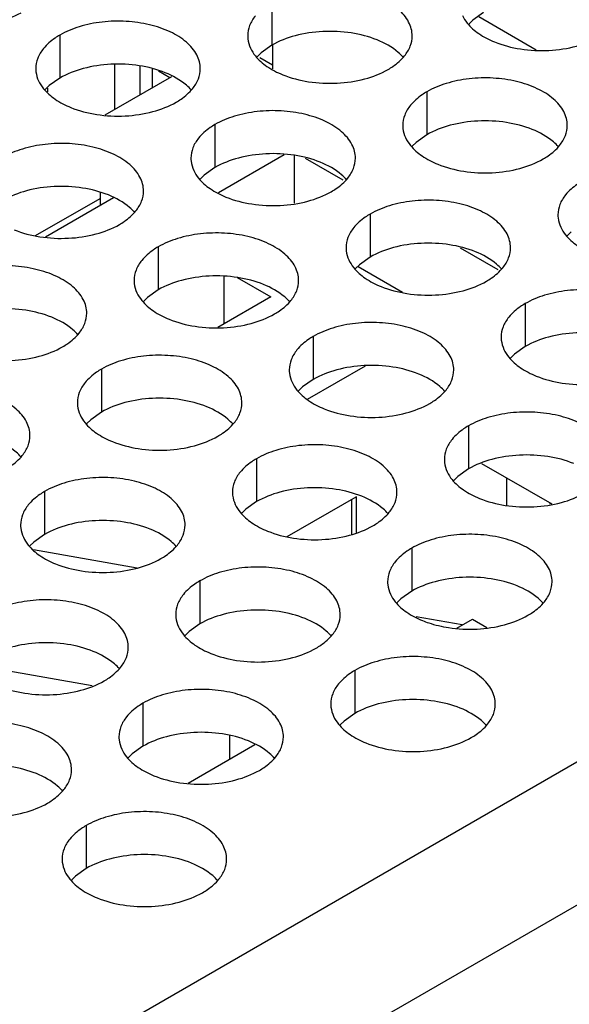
# Model space of a CAD drawing. Header units: inches. Extents: x 0 to 34, y 0 to 22.
# Tile 107 of 155: x 18.011 to 18.178, y 18.9 to 19.199. Entities that reach past the tile are written whole.
import ezdxf

# ---------------------------------------------------------------- set-up
doc = ezdxf.new("R2010")
doc.units = ezdxf.units.IN
doc.header["$LTSCALE"] = 1.87
doc.header["$MEASUREMENT"] = 0
doc.layers.get('0').update_dxf_attribs({"linetype": 'CONTINUOUS'})
doc.layers.add('02___PRT_ALL_AXES', color=7, linetype='CONTINUOUS')
doc.layers.add('0_COMPONENTS', color=7, linetype='CONTINUOUS')

msp = doc.modelspace()

# ---------------------------------------------------------------- linework, layer by layer
at = {"color": 3, "linetype": 'CONTINUOUS'}
for p, q in [((17.21098, 18.41425), (19.04274, 19.47189)), ((17.22984, 18.38159), (19.0616, 19.43923)), ((18.08769, 19.18567), (18.08386, 19.18789))]:
    msp.add_line(p, q, dxfattribs=at)
at = {"color": 7, "linetype": 'CONTINUOUS'}
for p, q in [((18.15038, 19.20042), (18.16783, 19.19034)), ((18.08769, 19.19171), (18.08769, 19.18455)), ((18.03984, 19.17225), (18.03984, 19.18585)), ((18.0475, 19.17668), (18.0475, 19.18541)), ((18.05113, 19.18444), (18.05113, 19.17877)), ((18.05305, 19.18392), (18.05655, 19.1819)), ((18.03686, 19.17053), (18.0571, 19.18222)), ((18.01931, 19.17862), (18.01931, 19.17755)), ((18.09131, 19.15842), (18.07131, 19.14687)), ((18.09426, 19.15827), (18.09426, 19.14365)), ((18.09765, 19.15738), (18.1091, 19.15077)), ((18.01573, 19.13383), (18.03534, 19.14516)), ((18.03937, 19.14531), (18.01874, 19.13339)), ((18.03534, 19.14686), (18.03534, 19.14298)), ((18.14479, 19.13016), (18.15624, 19.12356)), ((18.12725, 19.11658), (18.11379, 19.12435)), ((18.07305, 19.10705), (18.07305, 19.12129)), ((18.07702, 19.12109), (18.08719, 19.11522)), ((18.08719, 19.11522), (18.07108, 19.10591)), ((18.09836, 19.0841), (18.11599, 19.09428)), ((18.15127, 19.06453), (18.17257, 19.05223)), ((18.09221, 19.04236), (18.11312, 19.05444)), ((18.04663, 19.03274), (18.0151, 19.03827)), ((18.14539, 19.01545), (18.13137, 19.0179)), ((18.14377, 19.01451), (18.14847, 19.01723)), ((18.14847, 19.01723), (18.1529, 19.01467)), ((18.03289, 18.99696), (17.99793, 19.00309)), ((18.06212, 18.96737), (18.08236, 18.97906))]:
    msp.add_line(p, q, dxfattribs=at)
at = {"layer": '02___PRT_ALL_AXES', "color": 7, "linetype": 'CONTINUOUS'}
for p, q in [((18.08749, 19.20477), (18.08749, 19.19171)), ((18.15189, 19.20167), (18.14863, 19.19935)), ((18.14863, 19.19935), (18.14742, 19.19816)), ((18.0231, 19.19481), (18.0231, 19.18174)), ((18.08424, 19.18939), (18.08303, 19.1882)), ((18.08749, 19.19171), (18.08424, 19.18939)), ((18.0231, 19.18174), (18.01984, 19.17943)), ((18.01984, 19.17943), (18.01863, 19.17824)), ((18.13463, 19.17755), (18.13463, 19.16449)), ((18.07024, 19.16759), (18.07024, 19.15453)), ((18.13463, 19.16449), (18.13138, 19.16217)), ((18.13138, 19.16217), (18.13017, 19.16098)), ((18.07024, 19.15453), (18.06698, 19.15221)), ((18.06698, 19.15221), (18.06577, 19.15102)), ((18.11738, 19.14037), (18.11738, 19.12731)), ((18.17852, 19.13495), (18.17731, 19.13376)), ((18.05298, 19.13041), (18.05298, 19.11735)), ((18.11738, 19.12731), (18.11412, 19.12499)), ((18.11412, 19.12499), (18.11291, 19.1238)), ((18.04973, 19.11503), (18.04852, 19.11384)), ((18.05298, 19.11735), (18.04973, 19.11503)), ((18.16452, 19.11315), (18.16452, 19.10009)), ((18.10012, 19.10319), (18.10012, 19.09013)), ((18.16452, 19.10009), (18.16126, 19.09777)), ((18.16126, 19.09777), (18.16005, 19.09658)), ((18.03573, 19.09323), (18.03573, 19.08016)), ((18.09687, 19.08781), (18.09566, 19.08662)), ((18.10012, 19.09013), (18.09687, 19.08781)), ((18.03573, 19.08016), (18.03247, 19.07785)), ((18.03247, 19.07785), (18.03126, 19.07666)), ((18.14726, 19.07597), (18.14726, 19.06291)), ((18.08287, 19.06601), (18.08287, 19.05295)), ((18.14401, 19.06059), (18.1428, 19.0594)), ((18.14726, 19.06291), (18.14401, 19.06059)), ((18.01847, 19.05605), (18.01847, 19.04298)), ((18.08287, 19.05295), (18.07961, 19.05063)), ((18.07961, 19.05063), (18.0784, 19.04944)), ((18.01847, 19.04298), (18.01522, 19.04067)), ((18.01522, 19.04067), (18.01401, 19.03948)), ((18.13001, 19.03879), (18.13001, 19.02573)), ((18.06561, 19.02883), (18.06561, 19.01577)), ((18.13001, 19.02573), (18.12676, 19.02341)), ((18.12676, 19.02341), (18.12554, 19.02222)), ((18.06561, 19.01577), (18.06236, 19.01345)), ((18.06236, 19.01345), (18.06115, 19.01226)), ((18.11275, 19.00161), (18.11275, 18.98855)), ((18.04836, 18.99165), (18.04836, 18.97858)), ((18.1095, 18.98623), (18.10829, 18.98504)), ((18.11275, 18.98855), (18.1095, 18.98623)), ((18.04836, 18.97858), (18.04511, 18.97627)), ((18.04511, 18.97627), (18.04389, 18.97508)), ((18.03111, 18.95447), (18.03111, 18.9414)), ((18.03111, 18.9414), (18.02785, 18.93909)), ((18.02785, 18.93909), (18.02664, 18.9379))]:
    msp.add_line(p, q, dxfattribs=at)
at = {"layer": '02___PRT_ALL_AXES', "color": 3, "linetype": 'CONTINUOUS'}
msp.add_arc((18.14768, 19.05675), 0.0426, 261.2739, 272.9424, dxfattribs=at)
for points, knots in [([(18.13017, 19.19455), (18.13017, 19.19527), (18.12998, 19.19673), (18.12883, 19.19964), (18.12591, 19.203), (18.12089, 19.20605), (18.11462, 19.20815), (18.10759, 19.20913), (18.10037, 19.20894), (18.09353, 19.20757), (18.08934, 19.20584), (18.08749, 19.20477)], [0, 0, 0, 0, 0.042883, 0.087524, 0.186914, 0.304219, 0.43794, 0.582356, 0.729558, 0.871282, 1, 1, 1, 1]), ([(17.9793, 19.2), (17.98181, 19.19898), (17.9873, 19.19757), (17.99577, 19.19716), (18.004, 19.19838), (18.0091, 19.20033), (18.01131, 19.20161)], [0, 0, 0, 0, 0.247189, 0.509885, 0.767301, 1, 1, 1, 1]), ([(18.06577, 19.18459), (18.06577, 19.1853), (18.06559, 19.18676), (18.06443, 19.18967), (18.06151, 19.19304), (18.05649, 19.19608), (18.05022, 19.19818), (18.0432, 19.19917), (18.03597, 19.19897), (18.02914, 19.19761), (18.02495, 19.19588), (18.0231, 19.19481)], [0, 0, 0, 0, 0.042883, 0.087524, 0.186914, 0.304219, 0.43794, 0.582356, 0.729558, 0.871282, 1, 1, 1, 1]), ([(18.08251, 19.20066), (18.08179, 19.19977), (18.08061, 19.19785), (18.08017, 19.19563), (18.08017, 19.19457)], [0, 0, 0, 0, 0.520681, 1, 1, 1, 1]), ([(18.14542, 19.20079), (18.14581, 19.19995), (18.14719, 19.19781), (18.1505, 19.19494), (18.15354, 19.19338), (18.15523, 19.1927)], [0, 0, 0, 0, 0.215502, 0.580331, 1, 1, 1, 1]), ([(18.0231, 19.19481), (18.0226, 19.19452), (18.02077, 19.19337), (18.01911, 19.19193), (18.01812, 19.1907)], [0, 0, 0, 0, 0.268123, 1, 1, 1, 1]), ([(18.08017, 19.19457), (18.08017, 19.19426), (18.08024, 19.19297), (18.08061, 19.19171), (18.08102, 19.19083)], [0, 0, 0, 0, 0.245663, 1, 1, 1, 1]), ([(18.12783, 19.18846), (18.12855, 19.18936), (18.12973, 19.19127), (18.13017, 19.1935), (18.13017, 19.19455)], [0, 0, 0, 0, 0.520681, 1, 1, 1, 1]), ([(18.15523, 19.1927), (18.15774, 19.19168), (18.16323, 19.19027), (18.1717, 19.18986), (18.17993, 19.19108), (18.18503, 19.19304), (18.18724, 19.19432)], [0, 0, 0, 0, 0.247189, 0.509885, 0.767301, 1, 1, 1, 1]), ([(18.01812, 19.1907), (18.01739, 19.18981), (18.01622, 19.18789), (18.01578, 19.18567), (18.01578, 19.18461)], [0, 0, 0, 0, 0.520681, 1, 1, 1, 1]), ([(18.08102, 19.19083), (18.08141, 19.18998), (18.08279, 19.18785), (18.0861, 19.18498), (18.08915, 19.18342), (18.09083, 19.18274)], [0, 0, 0, 0, 0.215502, 0.580331, 1, 1, 1, 1]), ([(18.12285, 19.18436), (18.12335, 19.18465), (18.12517, 19.18579), (18.12683, 19.18724), (18.12783, 19.18846)], [0, 0, 0, 0, 0.268123, 1, 1, 1, 1]), ([(18.01578, 19.18461), (18.01578, 19.1843), (18.01585, 19.18301), (18.01622, 19.18175), (18.01663, 19.18087)], [0, 0, 0, 0, 0.245663, 1, 1, 1, 1]), ([(18.06343, 19.1785), (18.06416, 19.1794), (18.06533, 19.18131), (18.06577, 19.18353), (18.06577, 19.18459)], [0, 0, 0, 0, 0.520681, 1, 1, 1, 1]), ([(18.09083, 19.18274), (18.09335, 19.18172), (18.09883, 19.18031), (18.1073, 19.1799), (18.11554, 19.18112), (18.12063, 19.18308), (18.12285, 19.18436)], [0, 0, 0, 0, 0.247189, 0.509885, 0.767301, 1, 1, 1, 1]), ([(18.01663, 19.18087), (18.01702, 19.18002), (18.0184, 19.17789), (18.02171, 19.17502), (18.02475, 19.17346), (18.02644, 19.17278)], [0, 0, 0, 0, 0.215502, 0.580331, 1, 1, 1, 1]), ([(18.17731, 19.16734), (18.17731, 19.16805), (18.17712, 19.16951), (18.17597, 19.17242), (18.17305, 19.17578), (18.16803, 19.17883), (18.16176, 19.18093), (18.15473, 19.18191), (18.14751, 19.18172), (18.14068, 19.18035), (18.13648, 19.17862), (18.13463, 19.17755)], [0, 0, 0, 0, 0.042883, 0.087524, 0.186914, 0.304219, 0.43794, 0.582356, 0.729558, 0.871282, 1, 1, 1, 1]), ([(18.05845, 19.17439), (18.05895, 19.17468), (18.06078, 19.17583), (18.06244, 19.17727), (18.06343, 19.1785)], [0, 0, 0, 0, 0.268123, 1, 1, 1, 1]), ([(18.13463, 19.17755), (18.13413, 19.17726), (18.13231, 19.17612), (18.13065, 19.17467), (18.12965, 19.17345)], [0, 0, 0, 0, 0.268123, 1, 1, 1, 1]), ([(18.02644, 19.17278), (18.02895, 19.17176), (18.03444, 19.17035), (18.04291, 19.16994), (18.05114, 19.17116), (18.05624, 19.17312), (18.05845, 19.17439)], [0, 0, 0, 0, 0.247189, 0.509885, 0.767301, 1, 1, 1, 1]), ([(18.11291, 19.15737), (18.11291, 19.15809), (18.11273, 19.15954), (18.11158, 19.16246), (18.10865, 19.16582), (18.10363, 19.16887), (18.09736, 19.17097), (18.09034, 19.17195), (18.08311, 19.17176), (18.07628, 19.17039), (18.07209, 19.16866), (18.07024, 19.16759)], [0, 0, 0, 0, 0.042883, 0.087524, 0.186914, 0.304219, 0.43794, 0.582356, 0.729558, 0.871282, 1, 1, 1, 1]), ([(18.12965, 19.17345), (18.12893, 19.17255), (18.12775, 19.17064), (18.12731, 19.16841), (18.12731, 19.16736)], [0, 0, 0, 0, 0.520681, 1, 1, 1, 1]), ([(18.07024, 19.16759), (18.06974, 19.1673), (18.06791, 19.16615), (18.06625, 19.16471), (18.06526, 19.16348)], [0, 0, 0, 0, 0.268123, 1, 1, 1, 1]), ([(18.12731, 19.16736), (18.12731, 19.16704), (18.12738, 19.16575), (18.12775, 19.16449), (18.12816, 19.16361)], [0, 0, 0, 0, 0.245663, 1, 1, 1, 1]), ([(18.17497, 19.16125), (18.17569, 19.16214), (18.17687, 19.16406), (18.17731, 19.16628), (18.17731, 19.16734)], [0, 0, 0, 0, 0.520681, 1, 1, 1, 1]), ([(18.06526, 19.16348), (18.06453, 19.16259), (18.06336, 19.16067), (18.06292, 19.15845), (18.06292, 19.15739)], [0, 0, 0, 0, 0.520681, 1, 1, 1, 1]), ([(18.12816, 19.16361), (18.12855, 19.16276), (18.12993, 19.16063), (18.13324, 19.15776), (18.13629, 19.1562), (18.13797, 19.15552)], [0, 0, 0, 0, 0.215502, 0.580331, 1, 1, 1, 1]), ([(18.04852, 19.14741), (18.04852, 19.14812), (18.04833, 19.14958), (18.04718, 19.15249), (18.04426, 19.15585), (18.03924, 19.1589), (18.03297, 19.161), (18.02594, 19.16199), (18.01872, 19.16179), (18.01189, 19.16042), (18.00769, 19.1587), (18.00584, 19.15763)], [0, 0, 0, 0, 0.042883, 0.087524, 0.186914, 0.304219, 0.43794, 0.582356, 0.729558, 0.871282, 1, 1, 1, 1]), ([(18.16999, 19.15714), (18.17049, 19.15743), (18.17231, 19.15858), (18.17398, 19.16002), (18.17497, 19.16125)], [0, 0, 0, 0, 0.268123, 1, 1, 1, 1]), ([(18.06292, 19.15739), (18.06292, 19.15708), (18.06299, 19.15579), (18.06336, 19.15453), (18.06377, 19.15365)], [0, 0, 0, 0, 0.245663, 1, 1, 1, 1]), ([(18.11057, 19.15128), (18.1113, 19.15218), (18.11247, 19.15409), (18.11291, 19.15632), (18.11291, 19.15737)], [0, 0, 0, 0, 0.520681, 1, 1, 1, 1]), ([(18.13797, 19.15552), (18.14049, 19.1545), (18.14597, 19.15309), (18.15444, 19.15268), (18.16268, 19.1539), (18.16777, 19.15586), (18.16999, 19.15714)], [0, 0, 0, 0, 0.247189, 0.509885, 0.767301, 1, 1, 1, 1]), ([(18.06377, 19.15365), (18.06416, 19.1528), (18.06554, 19.15067), (18.06885, 19.1478), (18.07189, 19.14624), (18.07358, 19.14556)], [0, 0, 0, 0, 0.215502, 0.580331, 1, 1, 1, 1]), ([(18.10559, 19.14718), (18.10609, 19.14747), (18.10792, 19.14861), (18.10958, 19.15005), (18.11057, 19.15128)], [0, 0, 0, 0, 0.268123, 1, 1, 1, 1]), ([(18.04618, 19.14132), (18.0469, 19.14221), (18.04808, 19.14413), (18.04852, 19.14635), (18.04852, 19.14741)], [0, 0, 0, 0, 0.520681, 1, 1, 1, 1]), ([(18.18177, 19.15033), (18.18127, 19.15005), (18.17945, 19.1489), (18.17779, 19.14746), (18.17679, 19.14623)], [0, 0, 0, 0, 0.268123, 1, 1, 1, 1]), ([(18.07358, 19.14556), (18.07609, 19.14454), (18.08158, 19.14313), (18.09005, 19.14272), (18.09828, 19.14394), (18.10338, 19.1459), (18.10559, 19.14718)], [0, 0, 0, 0, 0.247189, 0.509885, 0.767301, 1, 1, 1, 1]), ([(18.16005, 19.13016), (18.16006, 19.13087), (18.15987, 19.13233), (18.15872, 19.13524), (18.15579, 19.1386), (18.15077, 19.14165), (18.1445, 19.14375), (18.13748, 19.14473), (18.13025, 19.14454), (18.12342, 19.14317), (18.11923, 19.14144), (18.11738, 19.14037)], [0, 0, 0, 0, 0.042883, 0.087524, 0.186914, 0.304219, 0.43794, 0.582356, 0.729558, 0.871282, 1, 1, 1, 1]), ([(18.17679, 19.14623), (18.17607, 19.14533), (18.17489, 19.14342), (18.17445, 19.1412), (18.17445, 19.14014)], [0, 0, 0, 0, 0.520681, 1, 1, 1, 1]), ([(18.0412, 19.13721), (18.0417, 19.1375), (18.04352, 19.13865), (18.04518, 19.14009), (18.04618, 19.14132)], [0, 0, 0, 0, 0.268123, 1, 1, 1, 1]), ([(18.11738, 19.14037), (18.11688, 19.14008), (18.11505, 19.13893), (18.11339, 19.13749), (18.1124, 19.13627)], [0, 0, 0, 0, 0.268123, 1, 1, 1, 1]), ([(18.17445, 19.14014), (18.17445, 19.13982), (18.17452, 19.13854), (18.17489, 19.13727), (18.1753, 19.13639)], [0, 0, 0, 0, 0.245663, 1, 1, 1, 1]), ([(18.00918, 19.1356), (18.0117, 19.13458), (18.01718, 19.13317), (18.02565, 19.13276), (18.03389, 19.13398), (18.03898, 19.13594), (18.0412, 19.13721)], [0, 0, 0, 0, 0.247189, 0.509885, 0.767301, 1, 1, 1, 1]), ([(18.1124, 19.13627), (18.11168, 19.13537), (18.1105, 19.13346), (18.11006, 19.13123), (18.11006, 19.13017)], [0, 0, 0, 0, 0.520681, 1, 1, 1, 1]), ([(18.1753, 19.13639), (18.17569, 19.13555), (18.17707, 19.13342), (18.18039, 19.13054), (18.18343, 19.12898), (18.18511, 19.1283)], [0, 0, 0, 0, 0.215502, 0.580331, 1, 1, 1, 1]), ([(18.09566, 19.12019), (18.09566, 19.1209), (18.09547, 19.12236), (18.09432, 19.12527), (18.0914, 19.12864), (18.08638, 19.13169), (18.08011, 19.13379), (18.07308, 19.13477), (18.06586, 19.13457), (18.05903, 19.13321), (18.05483, 19.13148), (18.05298, 19.13041)], [0, 0, 0, 0, 0.042883, 0.087524, 0.186914, 0.304219, 0.43794, 0.582356, 0.729558, 0.871282, 1, 1, 1, 1]), ([(18.05298, 19.13041), (18.05248, 19.13012), (18.05066, 19.12897), (18.049, 19.12753), (18.048, 19.1263)], [0, 0, 0, 0, 0.268123, 1, 1, 1, 1]), ([(18.11006, 19.13017), (18.11006, 19.12986), (18.11013, 19.12857), (18.1105, 19.12731), (18.11091, 19.12643)], [0, 0, 0, 0, 0.245663, 1, 1, 1, 1]), ([(18.15771, 19.12406), (18.15844, 19.12496), (18.15961, 19.12687), (18.16005, 19.1291), (18.16005, 19.13016)], [0, 0, 0, 0, 0.520681, 1, 1, 1, 1]), ([(18.03126, 19.11023), (18.03127, 19.11094), (18.03108, 19.1124), (18.02993, 19.11531), (18.027, 19.11867), (18.02198, 19.12172), (18.01571, 19.12382), (18.00869, 19.12481), (18.00146, 19.12461), (17.99463, 19.12324), (17.99044, 19.12152), (17.98859, 19.12045)], [0, 0, 0, 0, 0.042883, 0.087524, 0.186914, 0.304219, 0.43794, 0.582356, 0.729558, 0.871282, 1, 1, 1, 1]), ([(18.048, 19.1263), (18.04728, 19.12541), (18.0461, 19.12349), (18.04566, 19.12127), (18.04566, 19.12021)], [0, 0, 0, 0, 0.520681, 1, 1, 1, 1]), ([(18.11091, 19.12643), (18.1113, 19.12558), (18.11268, 19.12345), (18.11599, 19.12058), (18.11903, 19.11902), (18.12072, 19.11834)], [0, 0, 0, 0, 0.215502, 0.580331, 1, 1, 1, 1]), ([(18.15273, 19.11996), (18.15323, 19.12025), (18.15506, 19.1214), (18.15672, 19.12284), (18.15771, 19.12406)], [0, 0, 0, 0, 0.268123, 1, 1, 1, 1]), ([(18.04566, 19.12021), (18.04566, 19.1199), (18.04573, 19.11861), (18.0461, 19.11735), (18.04651, 19.11647)], [0, 0, 0, 0, 0.245663, 1, 1, 1, 1]), ([(18.09332, 19.1141), (18.09404, 19.115), (18.09522, 19.11691), (18.09566, 19.11913), (18.09566, 19.12019)], [0, 0, 0, 0, 0.520681, 1, 1, 1, 1]), ([(18.12072, 19.11834), (18.12323, 19.11732), (18.12872, 19.11591), (18.13719, 19.1155), (18.14542, 19.11672), (18.15052, 19.11868), (18.15273, 19.11996)], [0, 0, 0, 0, 0.247189, 0.509885, 0.767301, 1, 1, 1, 1]), ([(18.04651, 19.11647), (18.0469, 19.11562), (18.04828, 19.11349), (18.05159, 19.11062), (18.05464, 19.10906), (18.05632, 19.10838)], [0, 0, 0, 0, 0.215502, 0.580331, 1, 1, 1, 1]), ([(18.2072, 19.10294), (18.2072, 19.10365), (18.20701, 19.10511), (18.20586, 19.10802), (18.20293, 19.11138), (18.19791, 19.11443), (18.19164, 19.11653), (18.18462, 19.11752), (18.17739, 19.11732), (18.17056, 19.11595), (18.16637, 19.11422), (18.16452, 19.11315)], [0, 0, 0, 0, 0.042883, 0.087524, 0.186914, 0.304219, 0.43794, 0.582356, 0.729558, 0.871282, 1, 1, 1, 1]), ([(18.08834, 19.11), (18.08884, 19.11028), (18.09067, 19.11143), (18.09233, 19.11287), (18.09332, 19.1141)], [0, 0, 0, 0, 0.268123, 1, 1, 1, 1]), ([(18.16452, 19.11315), (18.16402, 19.11286), (18.16219, 19.11172), (18.16053, 19.11028), (18.15954, 19.10905)], [0, 0, 0, 0, 0.268123, 1, 1, 1, 1]), ([(18.02892, 19.10414), (18.02965, 19.10503), (18.03082, 19.10695), (18.03126, 19.10917), (18.03126, 19.11023)], [0, 0, 0, 0, 0.520681, 1, 1, 1, 1]), ([(18.05632, 19.10838), (18.05884, 19.10736), (18.06432, 19.10595), (18.0728, 19.10554), (18.08103, 19.10676), (18.08612, 19.10872), (18.08834, 19.11)], [0, 0, 0, 0, 0.247189, 0.509885, 0.767301, 1, 1, 1, 1]), ([(18.15954, 19.10905), (18.15882, 19.10815), (18.15764, 19.10624), (18.1572, 19.10401), (18.1572, 19.10296)], [0, 0, 0, 0, 0.520681, 1, 1, 1, 1]), ([(18.1428, 19.09297), (18.1428, 19.09369), (18.14261, 19.09515), (18.14146, 19.09806), (18.13854, 19.10142), (18.13352, 19.10447), (18.12725, 19.10657), (18.12022, 19.10755), (18.113, 19.10736), (18.10617, 19.10599), (18.10197, 19.10426), (18.10012, 19.10319)], [0, 0, 0, 0, 0.042883, 0.087524, 0.186914, 0.304219, 0.43794, 0.582356, 0.729558, 0.871282, 1, 1, 1, 1]), ([(18.02394, 19.10003), (18.02444, 19.10032), (18.02627, 19.10147), (18.02793, 19.10291), (18.02892, 19.10414)], [0, 0, 0, 0, 0.268123, 1, 1, 1, 1]), ([(18.10012, 19.10319), (18.09962, 19.1029), (18.0978, 19.10175), (18.09614, 19.10031), (18.09514, 19.09908)], [0, 0, 0, 0, 0.268123, 1, 1, 1, 1]), ([(18.1572, 19.10296), (18.1572, 19.10264), (18.15727, 19.10135), (18.15764, 19.10009), (18.15805, 19.09921)], [0, 0, 0, 0, 0.245663, 1, 1, 1, 1]), ([(17.99193, 19.09842), (17.99444, 19.0974), (17.99993, 19.09599), (18.0084, 19.09558), (18.01663, 19.0968), (18.02173, 19.09875), (18.02394, 19.10003)], [0, 0, 0, 0, 0.247189, 0.509885, 0.767301, 1, 1, 1, 1]), ([(18.07841, 19.08301), (18.07841, 19.08372), (18.07822, 19.08518), (18.07707, 19.08809), (18.07414, 19.09146), (18.06912, 19.0945), (18.06285, 19.0966), (18.05583, 19.09759), (18.0486, 19.09739), (18.04177, 19.09603), (18.03758, 19.0943), (18.03573, 19.09323)], [0, 0, 0, 0, 0.042883, 0.087524, 0.186914, 0.304219, 0.43794, 0.582356, 0.729558, 0.871282, 1, 1, 1, 1]), ([(18.09514, 19.09908), (18.09442, 19.09819), (18.09325, 19.09627), (18.0928, 19.09405), (18.0928, 19.09299)], [0, 0, 0, 0, 0.520681, 1, 1, 1, 1]), ([(18.15805, 19.09921), (18.15844, 19.09837), (18.15982, 19.09623), (18.16313, 19.09336), (18.16617, 19.0918), (18.16786, 19.09112)], [0, 0, 0, 0, 0.215502, 0.580331, 1, 1, 1, 1]), ([(18.03573, 19.09323), (18.03523, 19.09294), (18.0334, 19.09179), (18.03174, 19.09035), (18.03075, 19.08912)], [0, 0, 0, 0, 0.268123, 1, 1, 1, 1]), ([(18.0928, 19.09299), (18.0928, 19.09268), (18.09287, 19.09139), (18.09324, 19.09013), (18.09365, 19.08925)], [0, 0, 0, 0, 0.245663, 1, 1, 1, 1]), ([(18.14046, 19.08688), (18.14118, 19.08778), (18.14236, 19.08969), (18.1428, 19.09192), (18.1428, 19.09297)], [0, 0, 0, 0, 0.520681, 1, 1, 1, 1]), ([(18.16786, 19.09112), (18.17038, 19.0901), (18.17586, 19.08869), (18.18433, 19.08828), (18.19256, 19.0895), (18.19766, 19.09146), (18.19987, 19.09274)], [0, 0, 0, 0, 0.247189, 0.509885, 0.767301, 1, 1, 1, 1]), ([(18.01401, 19.07305), (18.01401, 19.07376), (18.01382, 19.07522), (18.01267, 19.07813), (18.00975, 19.08149), (18.00473, 19.08454), (17.99846, 19.08664), (17.99143, 19.08763), (17.98421, 19.08743), (17.97738, 19.08606), (17.97318, 19.08433), (17.97133, 19.08327)], [0, 0, 0, 0, 0.042883, 0.087524, 0.186914, 0.304219, 0.43794, 0.582356, 0.729558, 0.871282, 1, 1, 1, 1]), ([(18.03075, 19.08912), (18.03003, 19.08823), (18.02885, 19.08631), (18.02841, 19.08409), (18.02841, 19.08303)], [0, 0, 0, 0, 0.520681, 1, 1, 1, 1]), ([(18.09365, 19.08925), (18.09405, 19.0884), (18.09542, 19.08627), (18.09874, 19.0834), (18.10178, 19.08184), (18.10346, 19.08116)], [0, 0, 0, 0, 0.215502, 0.580331, 1, 1, 1, 1]), ([(18.13548, 19.08278), (18.13598, 19.08307), (18.13781, 19.08421), (18.13947, 19.08566), (18.14046, 19.08688)], [0, 0, 0, 0, 0.268123, 1, 1, 1, 1]), ([(18.02841, 19.08303), (18.02841, 19.08272), (18.02848, 19.08143), (18.02885, 19.08017), (18.02926, 19.07929)], [0, 0, 0, 0, 0.245663, 1, 1, 1, 1]), ([(18.07606, 19.07692), (18.07679, 19.07781), (18.07796, 19.07973), (18.0784, 19.08195), (18.07841, 19.08301)], [0, 0, 0, 0, 0.520681, 1, 1, 1, 1]), ([(18.10346, 19.08116), (18.10598, 19.08014), (18.11146, 19.07873), (18.11994, 19.07832), (18.12817, 19.07954), (18.13326, 19.0815), (18.13548, 19.08278)], [0, 0, 0, 0, 0.247189, 0.509885, 0.767301, 1, 1, 1, 1]), ([(18.02926, 19.07929), (18.02965, 19.07844), (18.03103, 19.07631), (18.03434, 19.07343), (18.03738, 19.07188), (18.03907, 19.0712)], [0, 0, 0, 0, 0.215502, 0.580331, 1, 1, 1, 1]), ([(18.18994, 19.06576), (18.18994, 19.06647), (18.18975, 19.06793), (18.1886, 19.07084), (18.18568, 19.0742), (18.18066, 19.07725), (18.17439, 19.07935), (18.16736, 19.08033), (18.16014, 19.08014), (18.15331, 19.07877), (18.14911, 19.07704), (18.14726, 19.07597)], [0, 0, 0, 0, 0.042883, 0.087524, 0.186914, 0.304219, 0.43794, 0.582356, 0.729558, 0.871282, 1, 1, 1, 1]), ([(18.07108, 19.07281), (18.07158, 19.0731), (18.07341, 19.07425), (18.07507, 19.07569), (18.07606, 19.07692)], [0, 0, 0, 0, 0.268123, 1, 1, 1, 1]), ([(18.14726, 19.07597), (18.14676, 19.07568), (18.14494, 19.07454), (18.14328, 19.07309), (18.14228, 19.07187)], [0, 0, 0, 0, 0.268123, 1, 1, 1, 1]), ([(18.01167, 19.06696), (18.01239, 19.06785), (18.01357, 19.06977), (18.01401, 19.07199), (18.01401, 19.07305)], [0, 0, 0, 0, 0.520681, 1, 1, 1, 1]), ([(18.03907, 19.0712), (18.04159, 19.07018), (18.04707, 19.06877), (18.05554, 19.06836), (18.06377, 19.06958), (18.06887, 19.07154), (18.07108, 19.07281)], [0, 0, 0, 0, 0.247189, 0.509885, 0.767301, 1, 1, 1, 1]), ([(18.12555, 19.05579), (18.12555, 19.05651), (18.12536, 19.05796), (18.12421, 19.06088), (18.12128, 19.06424), (18.11626, 19.06729), (18.10999, 19.06939), (18.10297, 19.07037), (18.09574, 19.07018), (18.08891, 19.06881), (18.08472, 19.06708), (18.08287, 19.06601)], [0, 0, 0, 0, 0.042883, 0.087524, 0.186914, 0.304219, 0.43794, 0.582356, 0.729558, 0.871282, 1, 1, 1, 1]), ([(18.14228, 19.07187), (18.14156, 19.07097), (18.14039, 19.06906), (18.13994, 19.06683), (18.13994, 19.06578)], [0, 0, 0, 0, 0.520681, 1, 1, 1, 1]), ([(18.00669, 19.06285), (18.00719, 19.06314), (18.00902, 19.06429), (18.01068, 19.06573), (18.01167, 19.06696)], [0, 0, 0, 0, 0.268123, 1, 1, 1, 1]), ([(18.08287, 19.06601), (18.08237, 19.06572), (18.08054, 19.06457), (18.07888, 19.06313), (18.07789, 19.0619)], [0, 0, 0, 0, 0.268123, 1, 1, 1, 1]), ([(18.13994, 19.06578), (18.13994, 19.06546), (18.14001, 19.06417), (18.14039, 19.06291), (18.14079, 19.06203)], [0, 0, 0, 0, 0.245663, 1, 1, 1, 1]), ([(18.07789, 19.0619), (18.07717, 19.06101), (18.07599, 19.05909), (18.07555, 19.05687), (18.07555, 19.05581)], [0, 0, 0, 0, 0.520681, 1, 1, 1, 1]), ([(18.14079, 19.06203), (18.14119, 19.06118), (18.14256, 19.05905), (18.14588, 19.05618), (18.14892, 19.05462), (18.1506, 19.05394)], [0, 0, 0, 0, 0.215502, 0.580331, 1, 1, 1, 1]), ([(18.06115, 19.04583), (18.06115, 19.04654), (18.06096, 19.048), (18.05981, 19.05091), (18.05689, 19.05427), (18.05187, 19.05732), (18.0456, 19.05942), (18.03857, 19.06041), (18.03135, 19.06021), (18.02452, 19.05884), (18.02032, 19.05712), (18.01847, 19.05605)], [0, 0, 0, 0, 0.042883, 0.087524, 0.186914, 0.304219, 0.43794, 0.582356, 0.729558, 0.871282, 1, 1, 1, 1]), ([(18.01847, 19.05605), (18.01797, 19.05576), (18.01615, 19.05461), (18.01449, 19.05317), (18.01349, 19.05194)], [0, 0, 0, 0, 0.268123, 1, 1, 1, 1]), ([(18.07555, 19.05581), (18.07555, 19.0555), (18.07562, 19.05421), (18.07599, 19.05295), (18.0764, 19.05207)], [0, 0, 0, 0, 0.245663, 1, 1, 1, 1]), ([(18.1232, 19.0497), (18.12393, 19.0506), (18.1251, 19.05251), (18.12555, 19.05474), (18.12555, 19.05579)], [0, 0, 0, 0, 0.520681, 1, 1, 1, 1]), ([(18.1506, 19.05394), (18.15312, 19.05292), (18.1586, 19.05151), (18.16708, 19.0511), (18.17531, 19.05232), (18.1804, 19.05428), (18.18262, 19.05556)], [0, 0, 0, 0, 0.247189, 0.509885, 0.767301, 1, 1, 1, 1]), ([(18.01349, 19.05194), (18.01277, 19.05105), (18.0116, 19.04913), (18.01115, 19.04691), (18.01115, 19.04585)], [0, 0, 0, 0, 0.520681, 1, 1, 1, 1]), ([(18.0764, 19.05207), (18.07679, 19.05122), (18.07817, 19.04909), (18.08148, 19.04622), (18.08452, 19.04466), (18.08621, 19.04398)], [0, 0, 0, 0, 0.215502, 0.580331, 1, 1, 1, 1]), ([(18.11822, 19.0456), (18.11873, 19.04589), (18.12055, 19.04703), (18.12221, 19.04847), (18.1232, 19.0497)], [0, 0, 0, 0, 0.268123, 1, 1, 1, 1]), ([(18.01115, 19.04585), (18.01115, 19.04553), (18.01122, 19.04425), (18.0116, 19.04298), (18.012, 19.0421)], [0, 0, 0, 0, 0.245663, 1, 1, 1, 1]), ([(18.05881, 19.03974), (18.05953, 19.04063), (18.06071, 19.04255), (18.06115, 19.04477), (18.06115, 19.04583)], [0, 0, 0, 0, 0.520681, 1, 1, 1, 1]), ([(18.08621, 19.04398), (18.08873, 19.04296), (18.09421, 19.04155), (18.10268, 19.04114), (18.11092, 19.04236), (18.11601, 19.04432), (18.11822, 19.0456)], [0, 0, 0, 0, 0.247189, 0.509885, 0.767301, 1, 1, 1, 1]), ([(18.17269, 19.02858), (18.17269, 19.02929), (18.1725, 19.03075), (18.17135, 19.03366), (18.16842, 19.03702), (18.1634, 19.04007), (18.15713, 19.04217), (18.15011, 19.04315), (18.14288, 19.04296), (18.13605, 19.04159), (18.13186, 19.03986), (18.13001, 19.03879)], [0, 0, 0, 0, 0.042883, 0.087524, 0.186914, 0.304219, 0.43794, 0.582356, 0.729558, 0.871282, 1, 1, 1, 1]), ([(18.012, 19.0421), (18.0124, 19.04126), (18.01377, 19.03913), (18.01709, 19.03625), (18.02013, 19.0347), (18.02181, 19.03402)], [0, 0, 0, 0, 0.215502, 0.580331, 1, 1, 1, 1]), ([(18.05383, 19.03563), (18.05433, 19.03592), (18.05616, 19.03707), (18.05782, 19.03851), (18.05881, 19.03974)], [0, 0, 0, 0, 0.268123, 1, 1, 1, 1]), ([(18.13001, 19.03879), (18.12951, 19.0385), (18.12768, 19.03735), (18.12602, 19.03591), (18.12503, 19.03469)], [0, 0, 0, 0, 0.268123, 1, 1, 1, 1]), ([(18.02181, 19.03402), (18.02433, 19.033), (18.02981, 19.03159), (18.03829, 19.03118), (18.04652, 19.0324), (18.05161, 19.03436), (18.05383, 19.03563)], [0, 0, 0, 0, 0.247189, 0.509885, 0.767301, 1, 1, 1, 1]), ([(18.12503, 19.03469), (18.12431, 19.03379), (18.12313, 19.03188), (18.12269, 19.02965), (18.12269, 19.02859)], [0, 0, 0, 0, 0.520681, 1, 1, 1, 1]), ([(18.10829, 19.01861), (18.10829, 19.01932), (18.1081, 19.02078), (18.10695, 19.02369), (18.10403, 19.02706), (18.09901, 19.03011), (18.09274, 19.03221), (18.08571, 19.03319), (18.07849, 19.03299), (18.07166, 19.03163), (18.06746, 19.0299), (18.06561, 19.02883)], [0, 0, 0, 0, 0.042883, 0.087524, 0.186914, 0.304219, 0.43794, 0.582356, 0.729558, 0.871282, 1, 1, 1, 1]), ([(18.06561, 19.02883), (18.06511, 19.02854), (18.06329, 19.02739), (18.06163, 19.02595), (18.06063, 19.02472)], [0, 0, 0, 0, 0.268123, 1, 1, 1, 1]), ([(18.12269, 19.02859), (18.12269, 19.02828), (18.12276, 19.02699), (18.12313, 19.02573), (18.12354, 19.02485)], [0, 0, 0, 0, 0.245663, 1, 1, 1, 1]), ([(18.17034, 19.02248), (18.17107, 19.02338), (18.17224, 19.02529), (18.17269, 19.02752), (18.17269, 19.02858)], [0, 0, 0, 0, 0.520681, 1, 1, 1, 1]), ([(18.06063, 19.02472), (18.05991, 19.02383), (18.05874, 19.02191), (18.05829, 19.01969), (18.05829, 19.01863)], [0, 0, 0, 0, 0.520681, 1, 1, 1, 1]), ([(18.12354, 19.02485), (18.12393, 19.024), (18.12531, 19.02187), (18.12862, 19.019), (18.13167, 19.01744), (18.13335, 19.01676)], [0, 0, 0, 0, 0.215502, 0.580331, 1, 1, 1, 1]), ([(18.0439, 19.00865), (18.0439, 19.00936), (18.04371, 19.01082), (18.04256, 19.01373), (18.03963, 19.01709), (18.03461, 19.02014), (18.02834, 19.02224), (18.02132, 19.02323), (18.01409, 19.02303), (18.00726, 19.02166), (18.00307, 19.01994), (18.00122, 19.01887)], [0, 0, 0, 0, 0.042883, 0.087524, 0.186914, 0.304219, 0.43794, 0.582356, 0.729558, 0.871282, 1, 1, 1, 1]), ([(18.16536, 19.01838), (18.16587, 19.01867), (18.16769, 19.01981), (18.16935, 19.02126), (18.17034, 19.02248)], [0, 0, 0, 0, 0.268123, 1, 1, 1, 1]), ([(18.05829, 19.01863), (18.05829, 19.01832), (18.05836, 19.01703), (18.05874, 19.01577), (18.05914, 19.01489)], [0, 0, 0, 0, 0.245663, 1, 1, 1, 1]), ([(18.10595, 19.01252), (18.10667, 19.01342), (18.10785, 19.01533), (18.10829, 19.01755), (18.10829, 19.01861)], [0, 0, 0, 0, 0.520681, 1, 1, 1, 1]), ([(18.13335, 19.01676), (18.13395, 19.01652), (18.13651, 19.01558), (18.13917, 19.01496), (18.14122, 19.01464)], [0, 0, 0, 0, 0.240204, 1, 1, 1, 1]), ([(18.14987, 19.01421), (18.15269, 19.01435), (18.15806, 19.01514), (18.16315, 19.0171), (18.16536, 19.01838)], [0, 0, 0, 0, 0.525216, 1, 1, 1, 1]), ([(18.05914, 19.01489), (18.05954, 19.01404), (18.06092, 19.01191), (18.06423, 19.00904), (18.06727, 19.00748), (18.06895, 19.0068)], [0, 0, 0, 0, 0.215502, 0.580331, 1, 1, 1, 1]), ([(18.10097, 19.00842), (18.10147, 19.0087), (18.1033, 19.00985), (18.10496, 19.01129), (18.10595, 19.01252)], [0, 0, 0, 0, 0.268123, 1, 1, 1, 1]), ([(18.04155, 19.00256), (18.04228, 19.00345), (18.04345, 19.00537), (18.0439, 19.00759), (18.0439, 19.00865)], [0, 0, 0, 0, 0.520681, 1, 1, 1, 1]), ([(18.06895, 19.0068), (18.07147, 19.00578), (18.07695, 19.00437), (18.08543, 19.00396), (18.09366, 19.00518), (18.09876, 19.00714), (18.10097, 19.00842)], [0, 0, 0, 0, 0.247189, 0.509885, 0.767301, 1, 1, 1, 1]), ([(18.15543, 18.99139), (18.15543, 18.99211), (18.15524, 18.99357), (18.15409, 18.99648), (18.15117, 18.99984), (18.14615, 19.00289), (18.13988, 19.00499), (18.13285, 19.00597), (18.12563, 19.00578), (18.1188, 19.00441), (18.11461, 19.00268), (18.11275, 19.00161)], [0, 0, 0, 0, 0.042883, 0.087524, 0.186914, 0.304219, 0.43794, 0.582356, 0.729558, 0.871282, 1, 1, 1, 1]), ([(18.03657, 18.99845), (18.03708, 18.99874), (18.0389, 18.99989), (18.04056, 19.00133), (18.04155, 19.00256)], [0, 0, 0, 0, 0.268123, 1, 1, 1, 1]), ([(18.11275, 19.00161), (18.11225, 19.00132), (18.11043, 19.00017), (18.10877, 18.99873), (18.10777, 18.9975)], [0, 0, 0, 0, 0.268123, 1, 1, 1, 1]), ([(18.00456, 18.99684), (18.00708, 18.99582), (18.01256, 18.99441), (18.02103, 18.994), (18.02927, 18.99522), (18.03436, 18.99717), (18.03657, 18.99845)], [0, 0, 0, 0, 0.247189, 0.509885, 0.767301, 1, 1, 1, 1]), ([(18.09104, 18.98143), (18.09104, 18.98214), (18.09085, 18.9836), (18.0897, 18.98651), (18.08677, 18.98988), (18.08175, 18.99292), (18.07549, 18.99502), (18.06846, 18.99601), (18.06123, 18.99581), (18.0544, 18.99445), (18.05021, 18.99272), (18.04836, 18.99165)], [0, 0, 0, 0, 0.042883, 0.087524, 0.186914, 0.304219, 0.43794, 0.582356, 0.729558, 0.871282, 1, 1, 1, 1]), ([(18.10777, 18.9975), (18.10705, 18.99661), (18.10588, 18.99469), (18.10543, 18.99247), (18.10543, 18.99141)], [0, 0, 0, 0, 0.520681, 1, 1, 1, 1]), ([(18.04836, 18.99165), (18.04786, 18.99136), (18.04603, 18.99021), (18.04437, 18.98877), (18.04338, 18.98754)], [0, 0, 0, 0, 0.268123, 1, 1, 1, 1]), ([(18.10543, 18.99141), (18.10543, 18.9911), (18.1055, 18.98981), (18.10588, 18.98855), (18.10628, 18.98767)], [0, 0, 0, 0, 0.245663, 1, 1, 1, 1]), ([(18.15309, 18.9853), (18.15381, 18.9862), (18.15499, 18.98811), (18.15543, 18.99034), (18.15543, 18.99139)], [0, 0, 0, 0, 0.520681, 1, 1, 1, 1]), ([(18.02664, 18.97147), (18.02664, 18.97218), (18.02645, 18.97364), (18.0253, 18.97655), (18.02238, 18.97991), (18.01736, 18.98296), (18.01109, 18.98506), (18.00406, 18.98605), (17.99684, 18.98585), (17.99001, 18.98448), (17.98582, 18.98275), (17.98396, 18.98169)], [0, 0, 0, 0, 0.042883, 0.087524, 0.186914, 0.304219, 0.43794, 0.582356, 0.729558, 0.871282, 1, 1, 1, 1]), ([(18.04338, 18.98754), (18.04266, 18.98665), (18.04148, 18.98473), (18.04104, 18.98251), (18.04104, 18.98145)], [0, 0, 0, 0, 0.520681, 1, 1, 1, 1]), ([(18.10628, 18.98767), (18.10668, 18.98682), (18.10806, 18.98469), (18.11137, 18.98182), (18.11441, 18.98026), (18.11609, 18.97958)], [0, 0, 0, 0, 0.215502, 0.580331, 1, 1, 1, 1]), ([(18.14811, 18.9812), (18.14861, 18.98149), (18.15044, 18.98263), (18.1521, 18.98408), (18.15309, 18.9853)], [0, 0, 0, 0, 0.268123, 1, 1, 1, 1]), ([(18.04104, 18.98145), (18.04104, 18.98114), (18.04111, 18.97985), (18.04148, 18.97859), (18.04189, 18.97771)], [0, 0, 0, 0, 0.245663, 1, 1, 1, 1]), ([(18.0887, 18.97534), (18.08942, 18.97623), (18.09059, 18.97815), (18.09104, 18.98037), (18.09104, 18.98143)], [0, 0, 0, 0, 0.520681, 1, 1, 1, 1]), ([(18.11609, 18.97958), (18.11861, 18.97856), (18.12409, 18.97715), (18.13257, 18.97674), (18.1408, 18.97796), (18.1459, 18.97992), (18.14811, 18.9812)], [0, 0, 0, 0, 0.247189, 0.509885, 0.767301, 1, 1, 1, 1]), ([(18.04189, 18.97771), (18.04228, 18.97686), (18.04366, 18.97473), (18.04697, 18.97185), (18.05002, 18.9703), (18.0517, 18.96962)], [0, 0, 0, 0, 0.215502, 0.580331, 1, 1, 1, 1]), ([(18.08372, 18.97123), (18.08422, 18.97152), (18.08604, 18.97267), (18.0877, 18.97411), (18.0887, 18.97534)], [0, 0, 0, 0, 0.268123, 1, 1, 1, 1]), ([(18.0243, 18.96538), (18.02502, 18.96627), (18.0262, 18.96819), (18.02664, 18.97041), (18.02664, 18.97147)], [0, 0, 0, 0, 0.520681, 1, 1, 1, 1]), ([(18.0517, 18.96962), (18.05422, 18.9686), (18.0597, 18.96719), (18.06817, 18.96678), (18.07641, 18.968), (18.0815, 18.96996), (18.08372, 18.97123)], [0, 0, 0, 0, 0.247189, 0.509885, 0.767301, 1, 1, 1, 1]), ([(18.01932, 18.96127), (18.01982, 18.96156), (18.02165, 18.96271), (18.02331, 18.96415), (18.0243, 18.96538)], [0, 0, 0, 0, 0.268123, 1, 1, 1, 1]), ([(17.9873, 18.95965), (17.98982, 18.95864), (17.9953, 18.95723), (18.00378, 18.95682), (18.01201, 18.95804), (18.01711, 18.95999), (18.01932, 18.96127)], [0, 0, 0, 0, 0.247189, 0.509885, 0.767301, 1, 1, 1, 1]), ([(18.07378, 18.94425), (18.07378, 18.94496), (18.07359, 18.94642), (18.07244, 18.94933), (18.06952, 18.95269), (18.0645, 18.95574), (18.05823, 18.95784), (18.0512, 18.95883), (18.04398, 18.95863), (18.03715, 18.95726), (18.03296, 18.95554), (18.03111, 18.95447)], [0, 0, 0, 0, 0.042883, 0.087524, 0.186914, 0.304219, 0.43794, 0.582356, 0.729558, 0.871282, 1, 1, 1, 1]), ([(18.03111, 18.95447), (18.0306, 18.95418), (18.02878, 18.95303), (18.02712, 18.95159), (18.02613, 18.95036)], [0, 0, 0, 0, 0.268123, 1, 1, 1, 1]), ([(18.02613, 18.95036), (18.0254, 18.94947), (18.02423, 18.94755), (18.02378, 18.94533), (18.02378, 18.94427)], [0, 0, 0, 0, 0.520681, 1, 1, 1, 1]), ([(18.02378, 18.94427), (18.02378, 18.94395), (18.02386, 18.94267), (18.02423, 18.9414), (18.02463, 18.94052)], [0, 0, 0, 0, 0.245663, 1, 1, 1, 1]), ([(18.07144, 18.93816), (18.07216, 18.93905), (18.07334, 18.94097), (18.07378, 18.94319), (18.07378, 18.94425)], [0, 0, 0, 0, 0.520681, 1, 1, 1, 1]), ([(18.02463, 18.94052), (18.02503, 18.93968), (18.02641, 18.93755), (18.02972, 18.93467), (18.03276, 18.93312), (18.03444, 18.93244)], [0, 0, 0, 0, 0.215502, 0.580331, 1, 1, 1, 1]), ([(18.06646, 18.93405), (18.06696, 18.93434), (18.06879, 18.93549), (18.07045, 18.93693), (18.07144, 18.93816)], [0, 0, 0, 0, 0.268123, 1, 1, 1, 1]), ([(18.03444, 18.93244), (18.03696, 18.93142), (18.04244, 18.93001), (18.05092, 18.9296), (18.05915, 18.93082), (18.06425, 18.93277), (18.06646, 18.93405)], [0, 0, 0, 0, 0.247189, 0.509885, 0.767301, 1, 1, 1, 1])]:
    msp.add_open_spline(points, degree=3, knots=knots, dxfattribs=at)
at = {"layer": '02___PRT_ALL_AXES', "color": 7, "linetype": 'CONTINUOUS'}
for points, knots in [([(18.11951, 19.19332), (18.11699, 19.19434), (18.11151, 19.19575), (18.10304, 19.19616), (18.0948, 19.19494), (18.08971, 19.19299), (18.08749, 19.19171)], [0, 0, 0, 0, 0.247189, 0.509885, 0.767301, 1, 1, 1, 1]), ([(18.12749, 19.18801), (18.12701, 19.18855), (18.1247, 19.19081), (18.12181, 19.19239), (18.11951, 19.19332)], [0, 0, 0, 0, 0.226307, 1, 1, 1, 1]), ([(18.05511, 19.18336), (18.0526, 19.18438), (18.04711, 19.18579), (18.03864, 19.1862), (18.03041, 19.18498), (18.02531, 19.18302), (18.0231, 19.18174)], [0, 0, 0, 0, 0.247189, 0.509885, 0.767301, 1, 1, 1, 1]), ([(18.06309, 19.17804), (18.06261, 19.17859), (18.06031, 19.18084), (18.05742, 19.18243), (18.05511, 19.18336)], [0, 0, 0, 0, 0.226307, 1, 1, 1, 1]), ([(18.16665, 19.16611), (18.16413, 19.16712), (18.15865, 19.16854), (18.15018, 19.16894), (18.14194, 19.16773), (18.13685, 19.16577), (18.13463, 19.16449)], [0, 0, 0, 0, 0.247189, 0.509885, 0.767301, 1, 1, 1, 1]), ([(18.17463, 19.16079), (18.17415, 19.16134), (18.17184, 19.16359), (18.16895, 19.16517), (18.16665, 19.16611)], [0, 0, 0, 0, 0.226307, 1, 1, 1, 1]), ([(18.10225, 19.15614), (18.09974, 19.15716), (18.09425, 19.15857), (18.08578, 19.15898), (18.07755, 19.15776), (18.07245, 19.15581), (18.07024, 19.15453)], [0, 0, 0, 0, 0.247189, 0.509885, 0.767301, 1, 1, 1, 1]), ([(18.11023, 19.15083), (18.10975, 19.15137), (18.10745, 19.15363), (18.10456, 19.15521), (18.10225, 19.15614)], [0, 0, 0, 0, 0.226307, 1, 1, 1, 1]), ([(18.03786, 19.14618), (18.03534, 19.1472), (18.02986, 19.14861), (18.02139, 19.14902), (18.01315, 19.1478), (18.00806, 19.14584), (18.00584, 19.14456)], [0, 0, 0, 0, 0.247189, 0.509885, 0.767301, 1, 1, 1, 1]), ([(18.04584, 19.14086), (18.04536, 19.14141), (18.04305, 19.14366), (18.04016, 19.14525), (18.03786, 19.14618)], [0, 0, 0, 0, 0.226307, 1, 1, 1, 1]), ([(18.1494, 19.12893), (18.14688, 19.12994), (18.14139, 19.13135), (18.13292, 19.13176), (18.12469, 19.13054), (18.11959, 19.12859), (18.11738, 19.12731)], [0, 0, 0, 0, 0.247189, 0.509885, 0.767301, 1, 1, 1, 1]), ([(18.15737, 19.12361), (18.15689, 19.12416), (18.15459, 19.12641), (18.1517, 19.12799), (18.1494, 19.12893)], [0, 0, 0, 0, 0.226307, 1, 1, 1, 1]), ([(18.085, 19.11896), (18.08248, 19.11998), (18.077, 19.12139), (18.06853, 19.1218), (18.06029, 19.12058), (18.0552, 19.11862), (18.05298, 19.11735)], [0, 0, 0, 0, 0.247189, 0.509885, 0.767301, 1, 1, 1, 1]), ([(18.09298, 19.11365), (18.0925, 19.11419), (18.09019, 19.11645), (18.0873, 19.11803), (18.085, 19.11896)], [0, 0, 0, 0, 0.226307, 1, 1, 1, 1]), ([(18.02061, 19.109), (18.01809, 19.11002), (18.0126, 19.11143), (18.00413, 19.11184), (17.9959, 19.11062), (17.9908, 19.10866), (17.98859, 19.10738)], [0, 0, 0, 0, 0.247189, 0.509885, 0.767301, 1, 1, 1, 1]), ([(18.02858, 19.10368), (18.0281, 19.10423), (18.0258, 19.10648), (18.02291, 19.10807), (18.02061, 19.109)], [0, 0, 0, 0, 0.226307, 1, 1, 1, 1]), ([(18.19654, 19.10171), (18.19402, 19.10273), (18.18853, 19.10414), (18.18006, 19.10455), (18.17183, 19.10333), (18.16673, 19.10137), (18.16452, 19.10009)], [0, 0, 0, 0, 0.247189, 0.509885, 0.767301, 1, 1, 1, 1]), ([(18.13214, 19.09174), (18.12962, 19.09276), (18.12414, 19.09417), (18.11567, 19.09458), (18.10743, 19.09336), (18.10234, 19.09141), (18.10012, 19.09013)], [0, 0, 0, 0, 0.247189, 0.509885, 0.767301, 1, 1, 1, 1]), ([(18.14012, 19.08643), (18.13964, 19.08697), (18.13733, 19.08923), (18.13444, 19.09081), (18.13214, 19.09174)], [0, 0, 0, 0, 0.226307, 1, 1, 1, 1]), ([(18.06775, 19.08178), (18.06523, 19.0828), (18.05974, 19.08421), (18.05127, 19.08462), (18.04304, 19.0834), (18.03794, 19.08144), (18.03573, 19.08016)], [0, 0, 0, 0, 0.247189, 0.509885, 0.767301, 1, 1, 1, 1]), ([(18.07572, 19.07646), (18.07524, 19.07701), (18.07294, 19.07926), (18.07005, 19.08085), (18.06775, 19.08178)], [0, 0, 0, 0, 0.226307, 1, 1, 1, 1]), ([(18.01133, 19.0665), (18.01085, 19.06705), (18.00854, 19.0693), (18.00565, 19.07089), (18.00335, 19.07182)], [0, 0, 0, 0, 0.226307, 1, 1, 1, 1]), ([(18.17928, 19.06453), (18.17676, 19.06554), (18.17128, 19.06696), (18.16281, 19.06736), (18.15457, 19.06615), (18.14948, 19.06419), (18.14726, 19.06291)], [0, 0, 0, 0, 0.247189, 0.509885, 0.767301, 1, 1, 1, 1]), ([(18.11489, 19.05456), (18.11237, 19.05558), (18.10689, 19.05699), (18.09841, 19.0574), (18.09018, 19.05618), (18.08508, 19.05423), (18.08287, 19.05295)], [0, 0, 0, 0, 0.247189, 0.509885, 0.767301, 1, 1, 1, 1]), ([(18.12286, 19.04925), (18.12238, 19.04979), (18.12008, 19.05205), (18.11719, 19.05363), (18.11489, 19.05456)], [0, 0, 0, 0, 0.226307, 1, 1, 1, 1]), ([(18.05049, 19.0446), (18.04797, 19.04562), (18.04249, 19.04703), (18.03402, 19.04744), (18.02578, 19.04622), (18.02069, 19.04426), (18.01847, 19.04298)], [0, 0, 0, 0, 0.247189, 0.509885, 0.767301, 1, 1, 1, 1]), ([(18.05847, 19.03928), (18.05799, 19.03983), (18.05568, 19.04208), (18.0528, 19.04367), (18.05049, 19.0446)], [0, 0, 0, 0, 0.226307, 1, 1, 1, 1]), ([(18.16203, 19.02735), (18.15951, 19.02836), (18.15403, 19.02977), (18.14555, 19.03018), (18.13732, 19.02896), (18.13222, 19.02701), (18.13001, 19.02573)], [0, 0, 0, 0, 0.247189, 0.509885, 0.767301, 1, 1, 1, 1]), ([(18.17, 19.02203), (18.16952, 19.02257), (18.16722, 19.02483), (18.16433, 19.02641), (18.16203, 19.02735)], [0, 0, 0, 0, 0.226307, 1, 1, 1, 1]), ([(18.09763, 19.01738), (18.09511, 19.0184), (18.08963, 19.01981), (18.08116, 19.02022), (18.07292, 19.019), (18.06783, 19.01704), (18.06561, 19.01577)], [0, 0, 0, 0, 0.247189, 0.509885, 0.767301, 1, 1, 1, 1]), ([(18.10561, 19.01207), (18.10513, 19.01261), (18.10282, 19.01487), (18.09994, 19.01645), (18.09763, 19.01738)], [0, 0, 0, 0, 0.226307, 1, 1, 1, 1]), ([(18.03324, 19.00742), (18.03072, 19.00844), (18.02524, 19.00985), (18.01676, 19.01026), (18.00853, 19.00904), (18.00343, 19.00708), (18.00122, 19.0058)], [0, 0, 0, 0, 0.247189, 0.509885, 0.767301, 1, 1, 1, 1]), ([(18.04121, 19.0021), (18.04073, 19.00265), (18.03843, 19.0049), (18.03554, 19.00649), (18.03324, 19.00742)], [0, 0, 0, 0, 0.226307, 1, 1, 1, 1]), ([(18.14477, 18.99016), (18.14225, 18.99118), (18.13677, 18.99259), (18.1283, 18.993), (18.12006, 18.99178), (18.11497, 18.98983), (18.11275, 18.98855)], [0, 0, 0, 0, 0.247189, 0.509885, 0.767301, 1, 1, 1, 1]), ([(18.15275, 18.98485), (18.15227, 18.98539), (18.14996, 18.98765), (18.14708, 18.98923), (18.14477, 18.99016)], [0, 0, 0, 0, 0.226307, 1, 1, 1, 1]), ([(18.08038, 18.9802), (18.07786, 18.98122), (18.07238, 18.98263), (18.0639, 18.98304), (18.05567, 18.98182), (18.05057, 18.97986), (18.04836, 18.97858)], [0, 0, 0, 0, 0.247189, 0.509885, 0.767301, 1, 1, 1, 1]), ([(18.08835, 18.97488), (18.08787, 18.97543), (18.08557, 18.97768), (18.08268, 18.97927), (18.08038, 18.9802)], [0, 0, 0, 0, 0.226307, 1, 1, 1, 1]), ([(18.01598, 18.97024), (18.01346, 18.97126), (18.00798, 18.97267), (17.99951, 18.97308), (17.99127, 18.97186), (17.98618, 18.9699), (17.98396, 18.96862)], [0, 0, 0, 0, 0.247189, 0.509885, 0.767301, 1, 1, 1, 1]), ([(18.02396, 18.96492), (18.02348, 18.96547), (18.02117, 18.96772), (18.01829, 18.96931), (18.01598, 18.97024)], [0, 0, 0, 0, 0.226307, 1, 1, 1, 1]), ([(18.06312, 18.94302), (18.0606, 18.94404), (18.05512, 18.94545), (18.04665, 18.94586), (18.03841, 18.94464), (18.03332, 18.94268), (18.03111, 18.9414)], [0, 0, 0, 0, 0.247189, 0.509885, 0.767301, 1, 1, 1, 1]), ([(18.0711, 18.9377), (18.07062, 18.93825), (18.06831, 18.9405), (18.06543, 18.94209), (18.06312, 18.94302)], [0, 0, 0, 0, 0.226307, 1, 1, 1, 1])]:
    msp.add_open_spline(points, degree=3, knots=knots, dxfattribs=at)
at = {"layer": '0_COMPONENTS', "color": 7, "linetype": 'CONTINUOUS'}
for p, q in [((18.15894, 19.0518), (18.15894, 19.0601)), ((18.11187, 19.04303), (18.11187, 19.05371)), ((18.11328, 19.0436), (18.11328, 19.05453)), ((18.17214, 19.05216), (18.17214, 19.05248)), ((18.07471, 18.97464), (18.07471, 18.98173))]:
    msp.add_line(p, q, dxfattribs=at)

doc.saveas('drawing.dxf')
